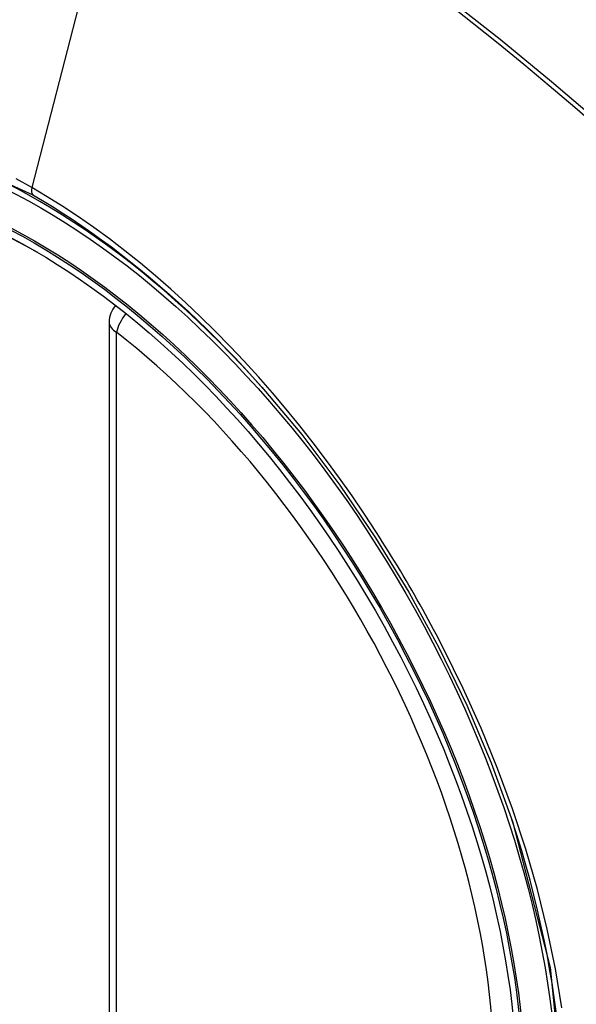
# Model space of a CAD drawing. Header units: inches. Extents: x 584 to 685, y 233 to 314.
# Tile 43 of 78: x 653.603 to 653.863, y 266.534 to 266.995. Entities that reach past the tile are written whole.
import ezdxf

# ---------------------------------------------------------------- set-up
doc = ezdxf.new("R2010")
doc.units = ezdxf.units.IN
doc.header["$MEASUREMENT"] = 0
doc.layers.add('Visible Edges(ANSI)', color=7, linetype='Continuous', lineweight=25)
doc.layers.add('Visible Tangent Edges(ANSI)', color=7, linetype='Continuous', lineweight=25)

msp = doc.modelspace()

# ---------------------------------------------------------------- linework, layer by layer
at = {"layer": 'Visible Edges(ANSI)'}
msp.add_line((653.6445542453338, 266.8536435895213), (653.6445542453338, 266.3689703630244), dxfattribs=at)
at = {"layer": 'Visible Edges(ANSI)', "flags": 128}
msp.add_lwpolyline([(653.7160725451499, 266.823186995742), (653.734784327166, 266.8009104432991), (653.7526329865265, 266.7772961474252), (653.7694173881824, 266.7526052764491), (653.7849658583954, 266.7271155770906), (653.7992270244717, 266.700939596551), (653.8121197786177, 266.67423356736), (653.8235736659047, 266.6471326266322), (653.8335218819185, 266.6197587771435)], dxfattribs=at)
at = {"layer": 'Visible Edges(ANSI)'}
msp.add_arc((653.6563652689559, 266.8536435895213), 0.0118110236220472, 138.7604623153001, 180, dxfattribs=at)
for centre, major_axis, start_param, end_param in [((653.7176107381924, 266.1259094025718), (-0.649606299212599, 1.125151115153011), 5.161526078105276, 5.834048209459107), ((653.612867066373, 266.6279824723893), (0.1574803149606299, -0.2727639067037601), 2.363976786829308, 7.060801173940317)]:
    msp.add_ellipse(centre, major_axis=major_axis, ratio=0.577350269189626, start_param=start_param, end_param=end_param, dxfattribs=at)
msp.add_ellipse((653.6093872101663, 266.6259733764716), major_axis=(-0.1599409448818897, 0.2770258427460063), ratio=0.5773502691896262, dxfattribs=at)
at = {"layer": 'Visible Tangent Edges(ANSI)'}
for p, q in [((653.6561581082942, 267.102330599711), (653.6082605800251, 266.91665608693)), ((653.64801361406, 266.3641485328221), (653.64801361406, 266.848821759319))]:
    msp.add_line(p, q, dxfattribs=at)
at = {"layer": 'Visible Tangent Edges(ANSI)', "flags": 128}
for points in [[(653.8026229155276, 267.0034227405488), (653.8147229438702, 266.9939490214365), (653.826789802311, 266.9842983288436), (653.8388199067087, 266.9744736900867), (653.850809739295, 266.9644782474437), (653.8627557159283, 266.9543151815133), (653.8746544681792, 266.9439878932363), (653.8865026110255, 266.9334998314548), (653.8982967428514, 266.9228544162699), (653.9100336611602, 266.9120551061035), (653.9217051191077, 266.9011104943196), (653.9332564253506, 266.8900747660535), (653.9448694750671, 266.8787699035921)], [(653.946451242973, 266.8803727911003), (653.9231616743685, 266.902728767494), (653.8996226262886, 266.9244959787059), (653.8758562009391, 266.9456419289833), (653.8518904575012, 266.9661413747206), (653.827753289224, 266.9859686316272), (653.8034735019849, 267.005099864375)], [(653.4336090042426, 266.5216842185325), (653.3999891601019, 266.5887666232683), (653.3758553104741, 266.6578383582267), (653.3624093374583, 266.7254273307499), (653.3602609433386, 266.788498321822), (653.3695140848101, 266.8439240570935), (653.3898010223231, 266.8893802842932), (653.4200644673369, 266.9225864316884), (653.4590085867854, 266.9420510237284), (653.5049755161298, 266.9470298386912), (653.5556405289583, 266.9372560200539), (653.608761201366, 266.9132067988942)], [(653.6082605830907, 266.916656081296), (653.6009521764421, 266.9207498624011)], [(653.769882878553, 266.7550400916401), (653.7642166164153, 266.7636628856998), (653.7584102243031, 266.7721797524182), (653.7524716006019, 266.7805802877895), (653.7464085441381, 266.7888540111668), (653.7402289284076, 266.7969905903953), (653.7339405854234, 266.8049795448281), (653.727551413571, 266.81281050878), (653.7210692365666, 266.8204730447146), (653.7145013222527, 266.8279577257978), (653.7078478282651, 266.8352668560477), (653.701111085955, 266.8423987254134), (653.6942948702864, 266.8493489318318), (653.6874031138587, 266.8561132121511), (653.6804395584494, 266.8626871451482), (653.6734080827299, 266.8690664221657), (653.6663125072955, 266.8752467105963), (653.6591566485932, 266.8812236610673), (653.6519480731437, 266.8869893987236), (653.6447030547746, 266.8925298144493), (653.6374312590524, 266.8978390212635), (653.6301419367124, 266.9029116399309), (653.6228442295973, 266.9077422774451), (653.6155473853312, 266.9123255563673), (653.6082605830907, 266.916656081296)], [(653.608761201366, 266.9132067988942), (653.6133623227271, 266.9105009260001), (653.6179691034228, 266.9076929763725), (653.6225791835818, 266.9047842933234), (653.6271902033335, 266.9017762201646), (653.6317998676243, 266.8986701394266), (653.6364057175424, 266.8954673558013), (653.6410054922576, 266.892169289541), (653.645596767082, 266.8887772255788), (653.6501772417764, 266.885292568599), (653.6547445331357, 266.8817166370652), (653.6592956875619, 266.8780514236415), (653.6638251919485, 266.8743020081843), (653.6683313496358, 266.8704702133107), (653.6728131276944, 266.8665570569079), (653.6772695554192, 266.8625636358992), (653.6816996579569, 266.8584910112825), (653.6861024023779, 266.8543402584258), (653.6904768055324, 266.8501124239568), (653.6948219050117, 266.8458086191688), (653.699136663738, 266.8414298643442), (653.7034200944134, 266.8369772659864), (653.7076712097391, 266.8324518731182), (653.7118890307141, 266.8278547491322), (653.7160725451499, 266.823186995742)], [(653.8014100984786, 266.7004333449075), (653.8002087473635, 266.7027613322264), (653.7989973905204, 266.7050852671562), (653.7977760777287, 266.7074050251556), (653.7965448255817, 266.7097205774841), (653.7953036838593, 266.7120318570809), (653.7940527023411, 266.7143387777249), (653.7927918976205, 266.7166412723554), (653.7915212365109, 266.7189392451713), (653.790240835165, 266.7212326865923), (653.7889506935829, 266.7235214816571), (653.7876508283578, 266.7258056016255), (653.7863413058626, 266.728084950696), (653.7850221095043, 266.7303594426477), (653.7836933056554, 266.7326290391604), (653.7823548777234, 266.7348936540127), (653.7810069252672, 266.7371532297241), (653.7796494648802, 266.739407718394), (653.7782824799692, 266.741657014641), (653.7769060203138, 266.7439010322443), (653.7755201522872, 266.7461397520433), (653.774124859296, 266.7483731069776), (653.7727201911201, 266.7506009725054), (653.7713061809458, 266.7528233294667), (653.769882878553, 266.7550400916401)], [(653.8566969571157, 266.5324440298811), (653.8537073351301, 266.55072052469), (653.8498856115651, 266.5692434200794), (653.845246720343, 266.5879544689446), (653.8398055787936, 266.6067954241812), (653.8335771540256, 266.6257080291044), (653.8265810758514, 266.6446236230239), (653.8188693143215, 266.6634171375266), (653.810471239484, 266.682033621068), (653.8014100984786, 266.7004333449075)], [(653.8335134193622, 266.6197798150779), (653.8512441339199, 266.5512856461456), (653.8577807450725, 266.4861327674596)]]:
    msp.add_lwpolyline(points, dxfattribs=at)
at = {"layer": 'Visible Tangent Edges(ANSI)'}
for centre, major_axis, ratio, start_param, end_param in [((653.6118732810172, 266.6274087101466), (-0.1731810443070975, 0.2999583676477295), 0.577350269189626, 5.055269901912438, 10.65269335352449), ((653.6115450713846, 266.9172249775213), (-0.0024606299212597, -0.0042619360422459), 0.5773502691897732, 5.161112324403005, 6.141288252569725), ((653.6563652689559, 266.8536435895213), (-0.0118110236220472, -1e-16), 0.5773502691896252, 0, 0.78539816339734), ((653.6563652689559, 266.8536435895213), (0.0072436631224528, 0.009328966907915), 0.4708410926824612, 1.514964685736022, 2.428163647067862), ((653.6118231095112, 266.627379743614), (0.1505905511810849, -0.2608304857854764), 0.5773502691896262, 5.668550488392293, 8.468616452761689)]:
    msp.add_ellipse(centre, major_axis=major_axis, ratio=ratio, start_param=start_param, end_param=end_param, dxfattribs=at)
for centre, major_axis, ratio in [((653.6124653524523, 266.627750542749), (0.1711078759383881, -0.2963675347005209), 0.5773502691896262), ((653.6094911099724, 266.6260333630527), (-0.1626954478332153, 0.2817967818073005), 0.577350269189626), ((653.6093872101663, 266.6259733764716), (0.1620986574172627, -0.2807631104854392), 0.5773502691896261)]:
    msp.add_ellipse(centre, major_axis=major_axis, ratio=ratio, dxfattribs=at)

doc.saveas('drawing.dxf')
